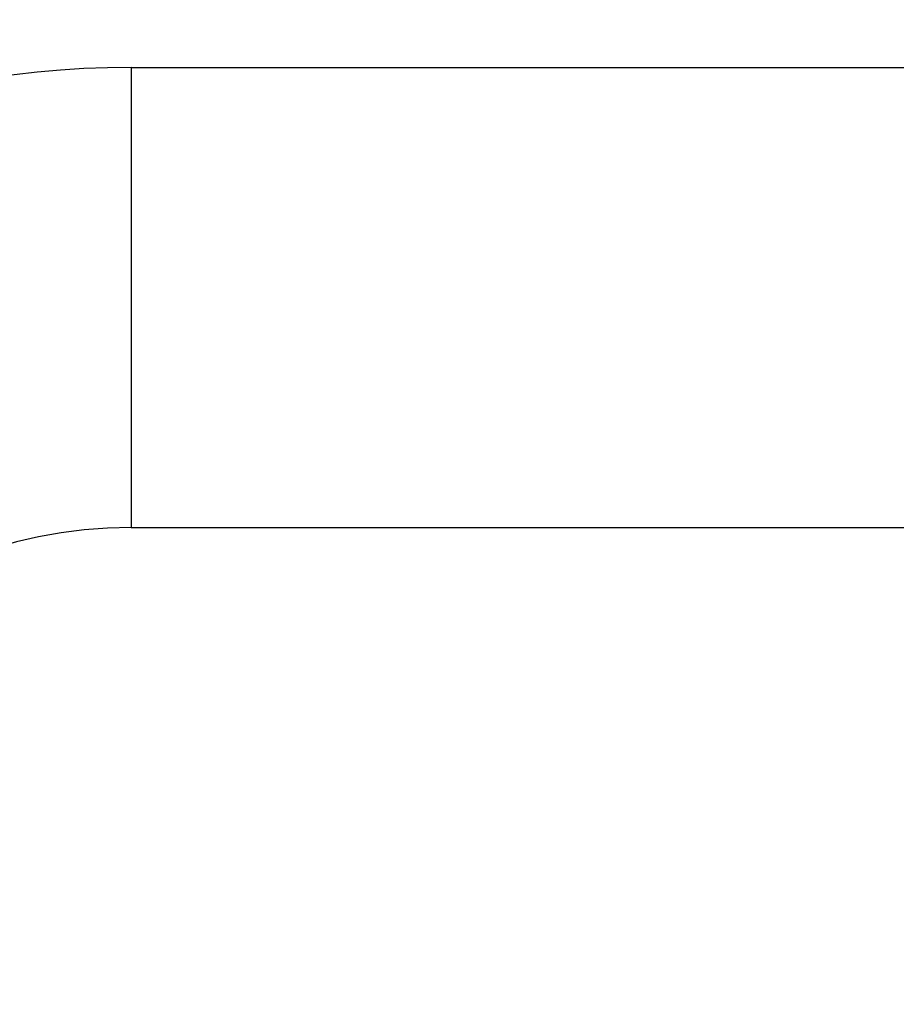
# Model space of a CAD drawing. Header units: millimetres. Extents: x 0 to 594, y 0 to 420.
# Tile 137 of 256: x 411.057 to 411.439, y 228.187 to 228.615. Entities that reach past the tile are written whole.
import ezdxf

# ---------------------------------------------------------------- set-up
doc = ezdxf.new("R2010")
doc.units = ezdxf.units.MM
doc.header["$LTSCALE"] = 32.67
doc.linetypes.add('PHANTOM', pattern=[0.8, 0.45, -0.05, 0.1, -0.05, 0.1, -0.05])
doc.layers.get('0').update_dxf_attribs({"linetype": 'CONTINUOUS'})
doc.layers.add('CRV', color=7, linetype='CONTINUOUS')
doc.layers.add('DRIV_DIM', color=7, linetype='CONTINUOUS')
doc.styles.get("Standard").update_dxf_attribs({"font": 'MS PGothic.ttf', "width": 0.8})
doc.dimstyles.new('DIMSTYLE_1', dxfattribs={"dimtxt": 3.8, "dimasz": 1.8, "dimexe": 0.18, "dimexo": 0.0625, "dimgap": 0.09, "dimtad": 1, "dimdec": 3, "dimlfac": 10, "dimdsep": 46, "dimtxsty": 'STANDARD', "dimblk": 'OPEN', "dimblk1": 'OPEN', "dimblk2": 'OPEN', "dimcen": 0.09, "dimadec": 0, "dimazin": 0, "dimtp": 0.001, "dimtm": 0.001, "dimtfac": 1, "dimtdec": 3, "dimtofl": 0, "dimtmove": 0, "dimatfit": 3, "dimldrblk": 'OPEN', "dimfxl": 1, "dimtolj": 1, "dimarcsym": 0})

# ---------------------------------------------------------------- blocks, each defined once
blk = doc.blocks.new('_OPEN')
at = {"color": 0, "linetype": 'ByBlock'}
for p, q in [((0, 0), (-1, 0.34202)), ((-1, -0.34202), (0, 0)), ((-1, 0), (0, 0))]:
    blk.add_line(p, q, dxfattribs=at)
blk = doc.blocks.new('*D5')
at = {"layer": 'DRIV_DIM', "color": 2, "linetype": 'Continuous'}
for p, q in [((401.5359, 261.89461), (471.84163, 261.89461)), ((469.84163, 261.89461), (469.84163, 244.89461)), ((469.84163, 227.89461), (469.84163, 244.89461)), ((502.70349, 227.89461), (467.84163, 227.89461))]:
    blk.add_line(p, q, dxfattribs=at)
at = {"layer": 'DRIV_DIM', "color": 2, "linetype": 'Continuous', "xscale": 1.8, "yscale": 1.8, "zscale": 1.8}
for p, rotation in [((469.84163, 261.89461), 90), ((469.84163, 227.89461), 270)]:
    blk.add_blockref('_OPEN', p, dxfattribs=dict(at, rotation=rotation))
at = {"layer": 'DRIV_DIM', "color": 2, "linetype": 'Continuous', "width": 0.8}
blk.add_text('340', height=3.8, rotation=90, dxfattribs=at).set_placement((468.89163, 240.18658))
blk = doc.blocks.new('*D46')
at = {"layer": 'DRIV_DIM', "color": 2, "linetype": 'Continuous'}
for p, q in [((409.00593, 250.24461), (463.79352, 250.24461)), ((461.79352, 250.24461), (461.79352, 239.06961)), ((461.79352, 227.89461), (461.79352, 239.06961)), ((502.70349, 227.89461), (459.79352, 227.89461))]:
    blk.add_line(p, q, dxfattribs=at)
at = {"layer": 'DRIV_DIM', "color": 2, "linetype": 'Continuous', "xscale": 1.8, "yscale": 1.8, "zscale": 1.8}
for p, rotation in [((461.79352, 250.24461), 90), ((461.79352, 227.89461), 270)]:
    blk.add_blockref('_OPEN', p, dxfattribs=dict(at, rotation=rotation))
at = {"layer": 'DRIV_DIM', "color": 2, "linetype": 'Continuous', "width": 0.8}
blk.add_text('223.5', height=3.8, rotation=90, dxfattribs=at).set_placement((460.84352, 230.7997))

msp = doc.modelspace()

# ---------------------------------------------------------------- linework, layer by layer
at = {"color": 9, "linetype": 'Continuous'}
for q in [(412.90593, 228.59461), (411.10593, 228.39461)]:
    msp.add_line((411.10593, 228.59461), q, dxfattribs=at)
at = {"color": 7, "linetype": 'Continuous'}
msp.add_line((411.10593, 228.39461), (412.90593, 228.39461), dxfattribs=at)
at = {"color": 9, "linetype": 'Continuous'}
msp.add_arc((411.10593, 228.19461), 0.4, 90, 180, dxfattribs=at)
at = {"color": 7, "linetype": 'Continuous'}
msp.add_arc((411.10593, 228.19461), 0.2, 90, 180, dxfattribs=at)
at = {"layer": 'CRV', "color": 8, "linetype": 'PHANTOM'}
for centre, radius, start, end in [((388.90593, 261.89461), 108.95281, 350, 240), ((388.90593, 261.89461), 100.95281, 350, 240), ((436.1767, 253.5595), 52.95281, 212.114473, 140.830737), ((364.90593, 220.32539), 52.95281, 102.114473, 10.04379), ((436.1767, 253.5595), 60.95281, 229.8881679, 350)]:
    msp.add_arc(centre, radius, start, end, dxfattribs=at)

# ---------------------------------------------------------------- dimensions: what is measured, and where the dimension line sits
at = {"layer": 'DRIV_DIM', "color": 2, "linetype": 'Continuous'}
for base, p2, picture, middle in [((469.84163, 261.89461), (401.5359, 261.89461), '*D5', (466.99163, 244.74658)), ((461.79352, 250.24461), (409.00593, 250.24461), '*D46', (458.94352, 238.3997))]:
    dim = msp.add_linear_dim(base=base, p1=(502.70349, 227.89461), p2=p2, angle=90, dimstyle='DIMSTYLE_1', dxfattribs=at)
    dim.commit()
    dim.dimension.update_dxf_attribs({"geometry": picture, "text_midpoint": middle, "dimtype": 160})

doc.saveas('drawing.dxf')
